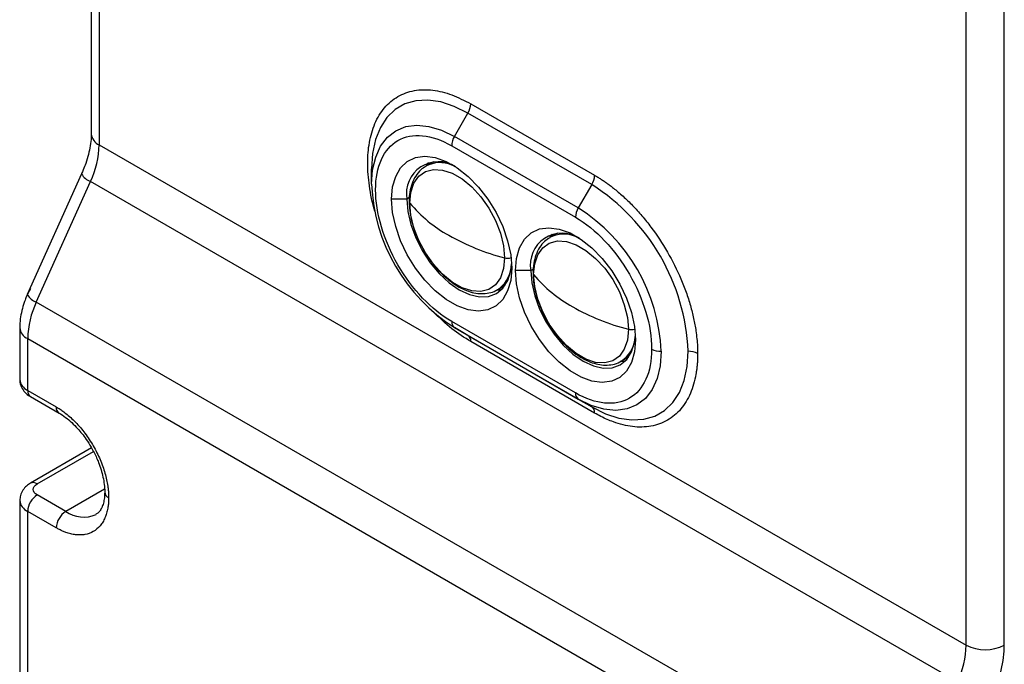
# Model space of a CAD drawing. Header units: millimetres. Extents: x 19 to 819, y 19 to 629.
# Tile 36 of 43: x 651 to 731, y 441 to 493. Entities that reach past the tile are written whole.
import ezdxf

# ---------------------------------------------------------------- set-up
doc = ezdxf.new("R2010")
doc.units = ezdxf.units.MM
doc.header["$LTSCALE"] = 3

msp = doc.modelspace()

# ---------------------------------------------------------------- linework, layer by layer
for p, q in [((657.220235, 540.596362), (657.220235, 483.655106)), ((657.859274, 539.705735), (657.859274, 482.764479)), ((728.055693, 442.240949), (728.055693, 499.182205)), ((731.14125, 442.240949), (731.14125, 499.182205)), ((687.943454, 486.096757), (697.971514, 480.307681)), ((686.62661, 483.446947), (687.717519, 485.336457)), ((697.745579, 479.547381), (687.717519, 485.336457)), ((696.65467, 477.657871), (686.62661, 483.446947)), ((657.859274, 482.764479), (728.055693, 442.240949)), ((686.400675, 482.686647), (696.428735, 476.897571)), ((679.921006, 479.574626), (679.921006, 480.834163)), ((684.821363, 481.337504), (684.316628, 481.046126)), ((684.939466, 481.400327), (684.821363, 481.337504)), ((656.435239, 480.408811), (652.044862, 470.63381)), ((652.771376, 470.032179), (657.161754, 479.80718)), ((727.358172, 439.28365), (657.161754, 479.80718)), ((697.745579, 479.547381), (696.65467, 477.657871)), ((682.775146, 478.378609), (681.540923, 478.378609)), ((682.982398, 478.498253), (682.775146, 478.378609)), ((694.849423, 475.548428), (694.344688, 475.257051)), ((694.967525, 475.611251), (694.849423, 475.548428)), ((693.010458, 472.709177), (692.803206, 472.589533)), ((692.803206, 472.589533), (691.568983, 472.589533)), ((690.097977, 471.031452), (690.602711, 471.322829)), ((722.967795, 429.508649), (652.771376, 470.032179)), ((651.434816, 467.965507), (651.434816, 463.767838)), ((696.428735, 462.670545), (686.400675, 468.45962)), ((686.62661, 467.960179), (696.65467, 462.171103)), ((687.717519, 467.330206), (686.62661, 467.960179)), ((687.717519, 467.330206), (697.745579, 461.54113)), ((652.073855, 467.07488), (722.270274, 426.55135)), ((652.073855, 462.877211), (652.073855, 467.07488)), ((697.971514, 461.041688), (687.943454, 466.830764)), ((700.126036, 465.242377), (700.630771, 465.533754)), ((652.073855, 462.877211), (654.388023, 461.54127)), ((652.299834, 462.377744), (654.614002, 461.041803)), ((696.65467, 462.171103), (697.745579, 461.54113)), ((657.245197, 458.214339), (652.299834, 455.359442)), ((652.845245, 455.305433), (657.390269, 457.92922)), ((655.159412, 453.078866), (652.845245, 454.414806)), ((658.2975, 454.890445), (655.159412, 453.078866)), ((651.434816, 453.969348), (651.434816, 415.220775)), ((652.073855, 414.330148), (652.073855, 453.078721)), ((654.388023, 451.74278), (652.073855, 453.078721))]:
    msp.add_line(p, q)
at = {"flags": 128}
for points in [[(687.717519, 485.336457), (686.60796, 485.885353), (685.520988, 486.239798), (684.478731, 486.392575), (683.502406, 486.340576), (682.611889, 486.084857), (681.825308, 485.630626), (681.158675, 484.987129), (680.625561, 484.167465), (680.23682, 483.188321), (680.000363, 482.069629), (679.921006, 480.834163)], [(679.921006, 479.574626), (680.003563, 480.738299), (680.249202, 481.778), (680.651873, 482.668128), (681.201662, 483.386765), (681.885032, 483.916217), (682.685155, 484.243446), (683.58233, 484.360394), (684.554464, 484.264183), (685.577622, 483.957181), (686.62661, 483.446947)], [(681.540923, 478.378609), (681.62367, 479.362017), (681.869092, 480.2164), (682.268831, 480.912661), (682.809275, 481.427092), (683.47202, 481.742173), (684.234498, 481.847175), (685.070741, 481.738521), (685.952274, 481.419913), (686.849077, 480.9022), (687.73061, 480.203012), (688.566853, 479.346159), (689.32933, 478.36082), (689.992076, 477.28055), (690.53252, 476.142135), (690.932259, 474.984344), (691.177681, 473.846604), (691.260427, 472.767658)], [(683.010349, 478.043139), (683.094141, 478.915383), (683.341857, 479.65276), (683.74267, 480.223045), (684.279062, 480.601312), (684.92759, 480.77103), (685.659911, 480.724781), (686.444019, 480.464586), (687.245644, 480.001818), (688.029752, 479.356701), (688.762073, 478.55743), (689.410601, 477.638937), (689.946993, 476.641365), (690.347806, 475.608312), (690.595521, 474.584928), (690.679314, 473.61594)], [(684.516773, 481.330663), (684.415827, 481.222091), (684.326876, 481.113049)], [(691.260427, 472.767658), (691.177681, 471.78425), (690.932259, 470.929867), (690.53252, 470.233606), (689.992076, 469.719175), (689.32933, 469.404094), (688.566853, 469.299093), (687.73061, 469.407746), (686.849077, 469.726354), (685.952274, 470.244067), (685.070741, 470.943255), (684.234498, 471.800108), (683.47202, 472.785447), (682.809275, 473.865717), (682.268831, 475.004132), (681.869092, 476.161923), (681.62367, 477.299663), (681.540923, 478.378609)], [(682.775146, 478.378609), (682.856667, 477.375752), (683.098098, 476.317313), (683.49016, 475.243965), (684.017787, 474.196958), (684.660702, 473.216527), (685.394198, 472.34035), (686.190089, 471.602097), (687.017787, 471.030139), (687.845485, 470.646457), (688.641375, 470.465795), (689.374872, 470.495095), (690.017787, 470.733232), (690.545414, 471.171054), (690.937476, 471.791736), (691.178906, 472.571426), (691.249947, 473.142063)], [(690.679314, 473.61594), (690.595521, 472.743696), (690.347806, 472.006318), (689.946993, 471.436034), (689.410601, 471.057767), (688.762073, 470.888049), (688.029752, 470.934298), (687.245644, 471.194493), (686.444019, 471.657261), (685.659911, 472.302378), (684.92759, 473.101649), (684.279062, 474.020141), (683.74267, 475.017714), (683.341857, 476.050766), (683.094141, 477.07415), (683.010349, 478.043139)], [(691.568983, 472.589533), (691.65173, 473.572941), (691.897151, 474.427324), (692.296891, 475.123586), (692.837335, 475.638016), (693.50008, 475.953097), (694.262557, 476.058099), (695.098801, 475.949446), (695.980334, 475.630838), (696.877137, 475.113124), (697.758669, 474.413936), (698.594913, 473.557083), (699.35739, 472.571744), (700.020135, 471.491474), (700.56058, 470.35306), (700.960319, 469.195269), (701.205741, 468.057528), (701.288487, 466.978583)], [(694.544833, 475.541587), (694.443887, 475.433015), (694.354935, 475.323974)], [(693.038408, 472.254063), (693.122201, 473.126307), (693.369917, 473.863685), (693.770729, 474.433969), (694.307121, 474.812236), (694.95565, 474.981954), (695.687971, 474.935705), (696.472079, 474.67551), (697.273704, 474.212742), (698.057811, 473.567625), (698.790132, 472.768354), (699.438661, 471.849861), (699.975053, 470.852289), (700.375865, 469.819237), (700.623581, 468.795852), (700.707374, 467.826864)], [(701.288487, 466.978583), (701.205741, 465.995174), (700.960319, 465.140792), (700.56058, 464.44453), (700.020135, 463.930099), (699.35739, 463.615019), (698.594913, 463.510017), (697.758669, 463.61867), (696.877137, 463.937278), (695.980334, 464.454991), (695.098801, 465.154179), (694.262557, 466.011033), (693.50008, 466.996372), (692.837335, 468.076642), (692.296891, 469.215056), (691.897151, 470.372847), (691.65173, 471.510587), (691.568983, 472.589533)], [(692.803206, 472.589533), (692.884727, 471.586677), (693.126158, 470.528237), (693.51822, 469.45489), (694.045847, 468.407883), (694.688762, 467.427452), (695.422258, 466.551274), (696.218148, 465.813021), (697.045847, 465.241064), (697.873545, 464.857381), (698.669435, 464.676719), (699.402931, 464.706019), (700.045847, 464.944156), (700.573473, 465.381978), (700.965535, 466.002661), (701.206966, 466.78235), (701.278007, 467.352988)], [(700.707374, 467.826864), (700.623581, 466.95462), (700.375865, 466.217243), (699.975053, 465.646958), (699.438661, 465.268691), (698.790132, 465.098973), (698.057811, 465.145222), (697.273704, 465.405417), (696.472079, 465.868185), (695.687971, 466.513302), (694.95565, 467.312573), (694.307121, 468.231066), (693.770729, 469.228638), (693.369917, 470.261691), (693.122201, 471.285075), (693.038408, 472.254063)], [(690.602711, 471.322829), (690.602946, 471.322965), (690.716176, 471.393687)], [(690.066741, 470.996455), (690.300539, 471.029471), (690.444468, 471.062482)], [(703.360274, 466.043424), (703.277717, 464.879751), (703.032078, 463.84005), (702.629407, 462.949922), (702.079618, 462.231285), (701.396248, 461.701833), (700.596125, 461.374604), (699.69895, 461.257656), (698.726815, 461.353867), (697.703657, 461.660869), (696.65467, 462.171103)], [(697.745579, 461.54113), (698.855138, 460.992234), (699.942111, 460.637789), (700.984368, 460.485012), (701.960692, 460.537011), (702.851209, 460.79273), (703.63779, 461.246961), (704.304423, 461.890458), (704.837537, 462.710122), (705.226279, 463.689266), (705.462735, 464.807958), (705.542092, 466.043424)], [(700.630771, 465.533754), (700.631006, 465.533889), (700.744236, 465.604611)], [(700.094801, 465.207379), (700.328599, 465.240395), (700.472528, 465.273406)]]:
    msp.add_lwpolyline(points, dxfattribs=at)
for centre, radius, start, end in [((686.370401, 486.150493), 1.57397, 328.8562722, 358.04350136), ((658.312141, 483.763993), 1.097322, 185.69479925, 245.62534171), ((687.973728, 482.63291), 1.57397, 148.8562722, 178.04350136), ((650.479549, 482.944182), 7.381913, 334.85200218, 358.60506954), ((685.316025, 478.824358), 2.579682, 57.01507924, 189.95021723), ((685.449161, 478.920398), 2.408332, 66.71143396, 118.23223377), ((657.649812, 481.136023), 1.415636, 210.91060571, 249.83269164), ((696.398461, 480.361418), 1.57397, 328.8562722, 358.04350136), ((694.375798, 480.177139), 14.467344, 182.38685612, 237.61314402), ((688.680517, 465.311027), 16.877474, 2.48712819, 57.51287196), ((683.170276, 478.181036), 0.211169, 181.5233306, 220.76941938), ((691.645257, 485.301619), 11.280389, 220.0503183, 240.95842873), ((698.001788, 476.843835), 1.57397, 148.8562722, 178.04350136), ((688.905482, 465.440911), 14.467344, 2.38685612, 57.61314402), ((695.434999, 491.866357), 18.859859, 240.57431519, 255.3946869), ((695.344085, 473.035282), 2.579682, 57.0150791, 189.95021722), ((695.47722, 473.131322), 2.408332, 66.7114357, 118.23223387), ((690.908849, 474.479599), 0.893641, 255.11651529, 289.42009368), ((688.743744, 473.124893), 2.493669, 303.07685307, 352.3644124), ((693.198336, 472.39196), 0.211169, 181.5233306, 220.76941938), ((701.673316, 479.512544), 11.280389, 220.0503183, 240.95842873), ((653.259434, 471.361022), 1.415636, 210.91060571, 249.83269164), ((659.45358, 466.895177), 7.381913, 154.85200218, 178.60506954), ((705.463059, 486.077281), 18.859859, 240.57431519, 255.3946869), ((652.478059, 468.03944), 1.045828, 184.02953508, 247.26365739), ((686.946849, 468.405871), 0.548812, 174.37962104, 234.30196147), ((687.39728, 466.884513), 0.548812, 354.37962104, 54.30196147), ((700.936909, 468.690523), 0.893641, 255.11651529, 289.42009368), ((698.771803, 467.335818), 2.493669, 303.07685291, 352.36441026), ((703.328844, 467.617186), 1.574076, 241.95976088, 271.14409675), ((705.573522, 464.469662), 1.574076, 61.95976088, 91.14409675), ((652.526722, 463.876724), 1.097322, 185.69479925, 245.62534171), ((652.608403, 462.818207), 0.537794, 173.70115248, 234.98666713), ((696.974909, 462.616796), 0.548812, 174.37962104, 234.30196147), ((654.906892, 461.475186), 0.52306, 172.7417566, 235.96769032), ((697.42534, 461.095437), 0.548812, 354.37962104, 54.30196147), ((652.525668, 454.859304), 0.548781, 54.38474501, 114.28046129), ((653.748636, 453.002509), 1.676514, 122.60547834, 177.39452151), ((658.832073, 454.674347), 0.521969, 183.6404874, 247.30258824), ((652.527431, 454.079072), 1.098378, 185.87415147, 245.6096926), ((656.062804, 451.666569), 1.676514, 122.60547834, 177.39452151), ((656.597659, 455.08687), 2.469947, 234.38760179, 294.24768355), ((720.675968, 442.420652), 7.381913, 334.85200218, 358.60506954), ((729.598471, 445.2185), 3.353502, 242.60967224, 297.39032776)]:
    msp.add_arc(centre, radius, start, end)
for points, knots in [([(680.264083, 477.156144), (680.238096, 477.23596), (679.985806, 478.010841), (679.705681, 479.425972), (679.552714, 481.306475), (679.698225, 483.021749), (680.144405, 484.559098), (680.919183, 485.838352), (682.00254, 486.75345), (683.118468, 487.15522), (684.099499, 487.251226), (685.102238, 487.197208), (686.386744, 486.900247), (687.434708, 486.359344), (687.943454, 486.096757)], [0, 0, 0, 0, 0.011305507, 0.109758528, 0.202647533, 0.295536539, 0.393989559, 0.49653566, 0.601257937, 0.705980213, 0.757306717, 0.808657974, 0.907110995, 1, 1, 1, 1]), ([(657.211383, 483.646106), (657.213349, 483.556496), (657.219574, 483.272725), (657.151514, 482.711018), (657.007676, 482.002402), (656.805902, 481.336043), (656.609919, 480.803476), (656.47995, 480.51744), (656.430884, 480.409455)], [0, 0, 0, 0, 0.102316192, 0.324006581, 0.540000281, 0.751675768, 0.906251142, 1, 1, 1, 1]), ([(686.400675, 468.45962), (684.766948, 469.402751), (683.200011, 471.056819), (680.889572, 475.058617), (680.240526, 477.242745), (680.240526, 481.01588), (680.889572, 482.450634), (683.200011, 483.784856), (684.766948, 483.629777), (686.400675, 482.686647)], [0, 0, 0, 0, 0.25, 0.25, 0.5, 0.5, 0.75, 0.75, 1, 1, 1, 1]), ([(684.315756, 481.027242), (684.171507, 480.937874), (683.847517, 480.737148), (683.469148, 480.255076), (683.170187, 479.651313), (683.007434, 478.957799), (682.943526, 478.458166), (682.960457, 478.185466), (682.96109, 478.175271)], [0, 0, 0, 0, 0.166161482, 0.373206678, 0.582151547, 0.789555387, 0.992132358, 1, 1, 1, 1]), ([(697.971514, 480.307681), (698.056429, 480.257803), (698.226108, 480.158135), (698.480246, 479.997519), (698.733696, 479.828995), (698.986458, 479.651756), (699.238536, 479.466011), (699.67166, 479.131262), (700.28027, 478.614529), (701.057432, 477.859704), (701.815407, 477.02374), (702.796367, 475.795705), (703.91236, 474.105378), (704.818158, 472.293886), (705.391228, 470.830301), (705.736206, 469.756022), (706.001357, 468.705355), (706.164217, 467.81323), (706.256341, 467.064975), (706.304583, 466.451735), (706.310513, 466.056693), (706.313481, 465.858969)], [0, 0, 0, 0, 0.019453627, 0.038872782, 0.058275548, 0.077680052, 0.097104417, 0.116566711, 0.178314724, 0.240093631, 0.304415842, 0.368769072, 0.500006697, 0.631244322, 0.695566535, 0.759919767, 0.821667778, 0.883446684, 0.922315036, 0.961117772, 1, 1, 1, 1]), ([(682.96109, 478.175271), (682.969095, 477.935262), (682.984895, 477.461594), (683.119322, 476.729617), (683.302056, 476.067561), (683.524342, 475.456368), (683.781173, 474.865275), (684.001162, 474.464613), (684.116517, 474.254517)], [0, 0, 0, 0, 0.191931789, 0.378786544, 0.554588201, 0.686894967, 0.835816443, 1, 1, 1, 1]), ([(696.428735, 476.897571), (698.062462, 475.954441), (699.629399, 474.300372), (701.939838, 470.298575), (702.588885, 468.114447), (702.588885, 466.227879)], [0, 0, 0, 0, 0.5, 0.5, 1, 1, 1, 1]), ([(694.343816, 475.238167), (694.199567, 475.148798), (693.875577, 474.948072), (693.497208, 474.466), (693.198246, 473.862237), (693.035494, 473.168723), (692.971585, 472.669091), (692.988516, 472.396391), (692.989149, 472.386196)], [0, 0, 0, 0, 0.166161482, 0.373206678, 0.582151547, 0.789555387, 0.992132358, 1, 1, 1, 1]), ([(684.116517, 474.254517), (684.303319, 473.952431), (684.565698, 473.528125), (685.009788, 472.957735), (685.406406, 472.504837), (685.90311, 472.025608), (686.440494, 471.59537), (687.013303, 471.230197), (687.607571, 470.948516), (688.212561, 470.76538), (688.821856, 470.690513), (689.418136, 470.753946), (689.858236, 470.874575), (690.060046, 471.021992), (690.098849, 471.050337)], [0, 0, 0, 0, 0.11950701, 0.167857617, 0.247381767, 0.328735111, 0.414877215, 0.503602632, 0.594283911, 0.68656564, 0.780419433, 0.876401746, 0.976235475, 1, 1, 1, 1]), ([(692.989149, 472.386196), (692.997155, 472.146187), (693.012955, 471.672518), (693.147382, 470.940541), (693.330116, 470.278485), (693.552402, 469.667293), (693.809233, 469.076199), (694.029222, 468.675537), (694.144577, 468.465442)], [0, 0, 0, 0, 0.191931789, 0.378786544, 0.554588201, 0.686894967, 0.835816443, 1, 1, 1, 1]), ([(652.290051, 471.102815), (652.165236, 470.865406), (651.974924, 470.503416), (651.756962, 469.909174), (651.589913, 469.336121), (651.46081, 468.655283), (651.444185, 468.199697), (651.435668, 467.9663)], [0, 0, 0, 0, 0.236698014, 0.360905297, 0.566555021, 0.777945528, 1, 1, 1, 1]), ([(687.943454, 466.830764), (687.433175, 467.152508), (686.385953, 467.812807), (685.393092, 468.775807), (684.884021, 469.269567)], [0, 0, 0, 0, 0.487269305, 1, 1, 1, 1]), ([(694.144577, 468.465442), (694.331379, 468.163355), (694.593758, 467.739049), (695.037848, 467.168659), (695.434466, 466.715761), (695.93117, 466.236533), (696.468553, 465.806295), (697.041363, 465.441121), (697.635631, 465.15944), (698.24062, 464.976305), (698.849915, 464.901437), (699.446196, 464.96487), (699.886296, 465.085499), (700.088106, 465.232917), (700.126908, 465.261261)], [0, 0, 0, 0, 0.11950701, 0.167857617, 0.247381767, 0.328735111, 0.414877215, 0.503602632, 0.594283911, 0.68656564, 0.780419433, 0.876401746, 0.976235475, 1, 1, 1, 1]), ([(702.588885, 466.227879), (702.588885, 464.341312), (701.939838, 462.906557), (699.629399, 461.572336), (698.062462, 461.727414), (696.428735, 462.670545)], [0, 0, 0, 0, 0.5, 0.5, 1, 1, 1, 1]), ([(706.313481, 465.858969), (706.312739, 465.761341), (706.311254, 465.566259), (706.299212, 465.279742), (706.279979, 464.99817), (706.252854, 464.721949), (706.218021, 464.450967), (706.144663, 463.99316), (706.001439, 463.373041), (705.736294, 462.628668), (705.391294, 461.95255), (704.818242, 461.15059), (703.912361, 460.384836), (702.796473, 459.983043), (701.815528, 459.88757), (701.057687, 459.926695), (700.280386, 460.069234), (699.589241, 460.280159), (698.987323, 460.521258), (698.480388, 460.758197), (698.141254, 460.947127), (697.971514, 461.041688)], [0, 0, 0, 0, 0.019453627, 0.038872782, 0.058275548, 0.077680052, 0.097104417, 0.116566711, 0.178314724, 0.240093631, 0.304415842, 0.368769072, 0.500006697, 0.631244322, 0.695566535, 0.759919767, 0.821667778, 0.883446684, 0.922315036, 0.961117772, 1, 1, 1, 1]), ([(651.448382, 463.769282), (651.444133, 463.736376), (651.416743, 463.524222), (651.549815, 463.140088), (651.838923, 462.714796), (652.113229, 462.473411), (652.284908, 462.389923), (652.302822, 462.381211)], [0, 0, 0, 0, 0.057772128, 0.372474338, 0.670708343, 0.965639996, 1, 1, 1, 1]), ([(654.388023, 461.54127), (654.439826, 461.510737), (654.543339, 461.449725), (654.698331, 461.350063), (654.852835, 461.244599), (655.006854, 461.132735), (655.244248, 460.950139), (655.562199, 460.680177), (655.957429, 460.296318), (656.342958, 459.871125), (656.841869, 459.246564), (657.409478, 458.386841), (657.870136, 457.465577), (658.1616, 456.721213), (658.337043, 456.174888), (658.471912, 455.640486), (658.554737, 455.186779), (658.601606, 454.806196), (658.626139, 454.49431), (658.629154, 454.293378), (658.630664, 454.192801)], [0, 0, 0, 0, 0.023334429, 0.046626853, 0.069908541, 0.093210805, 0.116564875, 0.178298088, 0.240092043, 0.304399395, 0.368767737, 0.500005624, 0.631243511, 0.695550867, 0.759919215, 0.821652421, 0.883446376, 0.922308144, 0.961110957, 1, 1, 1, 1]), ([(654.614052, 461.0417), (654.614334, 461.041562), (654.781498, 460.959692), (655.135361, 460.704512), (655.644953, 460.28488), (656.090597, 459.830496), (656.477688, 459.371606), (656.849667, 458.87397), (657.083323, 458.490073), (657.214875, 458.273932)], [0, 0, 0, 0, 0.000319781, 0.189639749, 0.371977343, 0.548670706, 0.678199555, 0.818820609, 1, 1, 1, 1]), ([(657.214875, 458.273932), (657.370411, 457.985543), (657.589143, 457.579979), (657.842878, 456.965951), (658.02409, 456.447637), (658.182503, 455.847223), (658.278897, 455.259493), (658.318929, 454.848535), (658.309035, 454.66016), (658.308018, 454.640802)], [0, 0, 0, 0, 0.234351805, 0.329570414, 0.485548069, 0.644295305, 0.810921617, 0.980569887, 1, 1, 1, 1]), ([(652.301809, 455.356877), (652.190733, 455.286143), (651.951479, 455.133785), (651.667073, 454.798448), (651.464706, 454.394419), (651.453171, 454.100922), (651.44786, 453.9658)], [0, 0, 0, 0, 0.22867616, 0.492560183, 0.766381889, 1, 1, 1, 1]), ([(652.845245, 454.414806), (652.640665, 454.532907), (652.525725, 454.6931), (652.525725, 455.02714), (652.640665, 455.187332), (652.845245, 455.305433)], [0, 0, 0, 0, 0.5, 0.5, 1, 1, 1, 1]), ([(658.308018, 454.640802), (658.304436, 454.484706), (658.296783, 454.151219), (658.211136, 453.724665), (658.079072, 453.355412), (657.901878, 453.076476), (657.753264, 452.911254), (657.637984, 452.861044), (657.60441, 452.84642)], [0, 0, 0, 0, 0.156057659, 0.333406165, 0.513906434, 0.70272348, 0.913420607, 1, 1, 1, 1]), ([(658.630664, 454.192801), (658.63012, 454.133295), (658.629033, 454.014389), (658.620211, 453.840503), (658.606121, 453.670221), (658.586246, 453.503839), (658.5468, 453.252477), (658.471969, 452.928518), (658.337137, 452.549958), (658.161663, 452.206062), (657.870221, 451.798184), (657.409478, 451.408712), (656.841974, 451.204374), (656.34308, 451.155807), (655.957681, 451.175699), (655.562324, 451.248191), (655.210829, 451.355461), (654.904684, 451.478072), (654.646861, 451.598582), (654.474366, 451.694679), (654.388023, 451.74278)], [0, 0, 0, 0, 0.023334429, 0.046626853, 0.069908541, 0.093210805, 0.116564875, 0.178298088, 0.240092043, 0.304399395, 0.368767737, 0.500005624, 0.631243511, 0.695550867, 0.759919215, 0.821652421, 0.883446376, 0.922308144, 0.961110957, 1, 1, 1, 1])]:
    msp.add_open_spline(points, degree=3, knots=knots)
msp.add_open_spline([(730.164721, 438.100731), (730.800303, 439.51583), (731.14125, 440.961351), (731.14125, 442.240949)], degree=3)

doc.saveas('drawing.dxf')
